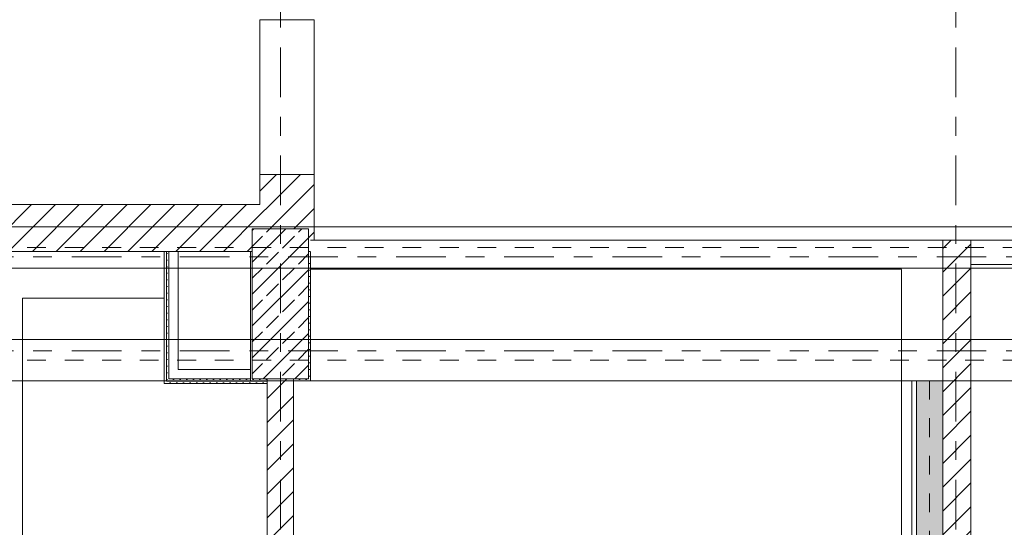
# Model space of a CAD drawing. Header units: metres. Extents: x -3.6 to 84.5, y -11 to 16.8.
# Tile 7 of 34: x 17.1 to 22.4, y 4.4 to 7.1. Entities that reach past the tile are written whole.
import ezdxf

# ---------------------------------------------------------------- set-up
doc = ezdxf.new("R2010")
doc.units = ezdxf.units.M
doc.header["$MEASUREMENT"] = 0
for name, pattern in [('Achse', [0.2, 0.1, -0.05, 0, -0.05]), ('Strichlinie doppelt', [0.546806, 0.264583, -0.105833, 0.070556, -0.105833]), ('Wipeout_Contour', [1, 0, -1])]:
    doc.linetypes.add(name, pattern=pattern)
for name, color, linetype in [('451 - Universal.Achsen Raster', 7, 'Continuous'), ('605 - Struktur.Wand Innen', 7, 'Continuous'), ('606 - Struktur.Wand Innen Ausbau', 7, 'Continuous'), ('607 - Struktur.Stütze', 7, 'Continuous'), ('608 - Struktur.Träger', 7, 'Continuous'), ('612 - Struktur.Stahlbau', 7, 'Continuous'), ('Abbruch_606 - Struktur.Wand Innen Ausbau', 7, 'Continuous'), ('Abbruch_702 - Einrichtung.Möbel Sanitär', 7, 'Continuous'), ('Neubau_612 - Struktur.Stahlbau', 7, 'Continuous'), ('Neubau_653 - Abdeckung.TB Verkofferung', 7, 'Continuous')]:
    doc.layers.add(name, color=color, linetype=linetype)
doc.linetypes.add('Abbruch 1', pattern='A,0,[1,2022.0244.A_L5A-PL04.01_iA_Deckenspiegel Kellergeschoss1.Shx,S=0.001984,R=0,X=0,Y=0],-0.25,0', length=0.25)
pattern_1 = [(45, (0, 0), (-0.0636396, 0.0636396), [])]
pattern_2 = [(45, (0, 0), (-0.01767767, 0.01767767), [0, -0.025])]

msp = doc.modelspace()

# ---------------------------------------------------------------- hatches: boundary and pattern name
at = {"layer": '606 - Struktur.Wand Innen Ausbau', "linetype": 'Continuous', "lineweight": 0, "true_color": 0x000000}
h = msp.add_hatch(dxfattribs=at)
h.set_pattern_fill('Gips_0001', color=18, style=0, pattern_type=2)
h.set_pattern_definition(pattern_2)
h.paths.add_polyline_path([(17.935, 5.2), (17.9225, 5.1875), (17.935, 5.1875)])
h = msp.add_hatch(dxfattribs=at)
h.set_pattern_fill('Gips_0001', color=18, style=0, pattern_type=2)
h.set_pattern_definition(pattern_2)
h.paths.add_polyline_path([(17.9225, 5.2), (17.9225, 5.1875), (17.935, 5.2)])
h = msp.add_hatch(dxfattribs=at)
h.set_pattern_fill('Gips_0001', color=18, style=0, pattern_type=2)
h.set_pattern_definition(pattern_2)
h.paths.add_polyline_path([(17.9225, 5.1875), (17.91, 5.175), (17.9225, 5.175)])
h = msp.add_hatch(dxfattribs=at)
h.set_pattern_fill('Gips_0001', color=18, style=0, pattern_type=2)
h.set_pattern_definition(pattern_2)
h.paths.add_polyline_path([(17.91, 5.1875), (17.91, 5.175), (17.9225, 5.1875)])

# ---------------------------------------------------------------- linework, layer by layer
at = {"layer": '605 - Struktur.Wand Innen', "color": 7, "linetype": 'Continuous', "lineweight": 18}
msp.add_line((18.42, 7.115), (18.71, 7.115), dxfattribs=at)
at = {"layer": '606 - Struktur.Wand Innen Ausbau', "color": 7, "linetype": 'Continuous', "lineweight": 5}
for p, q in [((17.935, 5.25), (17.935, 5.2)), ((17.9225, 5.2), (17.9225, 5.1875)), ((17.935, 5.2), (17.985, 5.2)), ((17.935, 5.2), (17.985, 5.2)), ((17.985, 5.2), (18.37, 5.2)), ((17.9225, 5.1875), (17.935, 5.1875))]:
    msp.add_line(p, q, dxfattribs=at)
at = {"layer": '606 - Struktur.Wand Innen Ausbau', "color": 7, "linetype": 'Continuous', "lineweight": 5, "flags": 128}
for points in [[(18.37, 5.25), (17.985, 5.25)], [(17.91, 5.175), (17.9225, 5.175)]]:
    msp.add_lwpolyline(points, dxfattribs=at)
at = {"layer": 'Abbruch_606 - Struktur.Wand Innen Ausbau', "color": 7, "linetype": 'Abbruch 1', "lineweight": 13, "flags": 128}
for points in [[(21.84, 5.785), (21.84, 2.705)], [(22.06, 2.705), (22.06, 5.785)], [(17.155, 5.63), (17.91, 5.63)]]:
    msp.add_lwpolyline(points, dxfattribs=at)
at = {"layer": 'Abbruch_702 - Einrichtung.Möbel Sanitär', "color": 7, "linetype": 'Abbruch 1', "lineweight": 13, "flags": 128}
msp.add_lwpolyline([(17.155, 4.19), (17.155, 5.63)], dxfattribs=at)
at = {"layer": 'Neubau_612 - Struktur.Stahlbau', "color": 1, "linetype": 'Continuous', "lineweight": 13}
msp.add_line((21.92, 5.19), (21.92, 0.71), dxfattribs=at)
at = {"layer": 'Neubau_612 - Struktur.Stahlbau', "color": 1, "linetype": 'Achse', "lineweight": 9}
msp.add_line((21.99, 5.19), (21.99, 0.71), dxfattribs=at)
at = {"layer": 'Neubau_653 - Abdeckung.TB Verkofferung', "color": 1, "linetype": 'Continuous', "lineweight": 9}
for p, q in [((21.895, 0.71), (21.895, 5.19)), ((22.06, 5.19), (21.895, 5.19)), ((22.06, 0.71), (22.06, 5.19))]:
    msp.add_line(p, q, dxfattribs=at)

# ---------------------------------------------------------------- wipeouts: each hides what was drawn before it
at = {"color": 254, "linetype": 'Wipeout_Contour', "lineweight": 0, "ltscale": 116.540966}
msp.add_wipeout([(18.42, 6.13), (18.42, 6), (18.68, 6), (18.68, 5.88), (18.71, 5.88), (18.71, 6.13)], dxfattribs=at).dxf.layer = '605 - Struktur.Wand Innen'
at = {"color": 254, "linetype": 'Wipeout_Contour', "lineweight": 0, "ltscale": 76.421554}
msp.add_wipeout([(18.46, 5.2), (18.46, 4.015), (18.6, 4.015), (18.6, 5.2)], dxfattribs=at).dxf.layer = '605 - Struktur.Wand Innen'

# ---------------------------------------------------------------- next in the draw order: hatches: boundary and pattern name
at = {"layer": '605 - Struktur.Wand Innen', "linetype": 'Continuous', "lineweight": 0, "true_color": 0x000000}
h = msp.add_hatch(dxfattribs=at)
h.set_pattern_fill('MW_Ziegel_0001', color=18, style=0, pattern_type=2)
h.set_pattern_definition(pattern_1)
h.paths.add_polyline_path([(18.42, 6.13), (18.42, 6), (18.68, 6), (18.68, 5.88), (18.71, 5.88), (18.71, 6.13)])
h = msp.add_hatch(dxfattribs=at)
h.set_pattern_fill('MW_Ziegel_0001', color=18, style=0, pattern_type=2)
h.set_pattern_definition(pattern_1)
h.paths.add_polyline_path([(18.46, 5.2), (18.46, 4.015), (18.6, 4.015), (18.6, 5.2)])
at = {"layer": '606 - Struktur.Wand Innen Ausbau', "linetype": 'Continuous', "lineweight": 0, "true_color": 0x000000}
h = msp.add_hatch(dxfattribs=at)
h.set_pattern_fill('Gips_0001', color=18, style=0, pattern_type=2)
h.set_pattern_definition(pattern_2)
h.paths.add_polyline_path([(18.37, 5.2), (17.935, 5.2), (17.935, 5.1875), (18.46, 5.1875), (18.46, 5.19), (18.37, 5.19)])
h = msp.add_hatch(dxfattribs=at)
h.set_pattern_fill('Gips_0001', color=18, style=0, pattern_type=2)
h.set_pattern_definition(pattern_2)
h.paths.add_polyline_path([(17.9225, 5.175), (18.46, 5.175), (18.46, 5.1875), (17.9225, 5.1875)])

# ---------------------------------------------------------------- next in the draw order: linework, layer by layer
at = {"layer": '605 - Struktur.Wand Innen', "color": 7, "linetype": 'Continuous', "lineweight": 18}
msp.add_line((18.68, 5.88), (18.71, 5.88), dxfattribs=at)
at = {"layer": '605 - Struktur.Wand Innen', "color": 7, "linetype": 'Continuous', "lineweight": 18, "flags": 128}
for points in [[(18.68, 5.88), (18.71, 5.88)], [(18.46, 5.2), (18.46, 4.015)], [(18.6, 4.015), (18.6, 5.2)]]:
    msp.add_lwpolyline(points, dxfattribs=at)
at = {"layer": '606 - Struktur.Wand Innen Ausbau', "color": 7, "linetype": 'Continuous', "lineweight": 5}
msp.add_line((17.935, 5.1875), (18.46, 5.1875), dxfattribs=at)
at = {"layer": '606 - Struktur.Wand Innen Ausbau', "color": 7, "linetype": 'Continuous', "lineweight": 5, "flags": 128}
msp.add_lwpolyline([(17.9225, 5.175), (18.46, 5.175)], dxfattribs=at)

# ---------------------------------------------------------------- next in the draw order: wipeouts: each hides what was drawn before it
at = {"color": 254, "linetype": 'Wipeout_Contour', "lineweight": 0, "ltscale": 69.269447}
msp.add_wipeout([(22.06, 5.785), (22.21, 5.94), (22.06, 5.94)], dxfattribs=at).dxf.layer = '605 - Struktur.Wand Innen'

# ---------------------------------------------------------------- next in the draw order: hatches: boundary and pattern name
at = {"layer": '605 - Struktur.Wand Innen', "linetype": 'Continuous', "lineweight": 0, "true_color": 0x000000}
h = msp.add_hatch(dxfattribs=at)
h.set_pattern_fill('MW_Ziegel_0001', color=18, style=0, pattern_type=2)
h.set_pattern_definition(pattern_1)
h.paths.add_polyline_path([(22.06, 5.785), (22.21, 5.94), (22.06, 5.94)])

# ---------------------------------------------------------------- next in the draw order: wipeouts: each hides what was drawn before it
at = {"color": 254, "linetype": 'Wipeout_Contour', "lineweight": 0, "ltscale": 78.32376}
msp.add_wipeout([(18.42, 6.13), (18.71, 6.13), (18.71, 6.29), (18.42, 6.29)], dxfattribs=at).dxf.layer = '605 - Struktur.Wand Innen'

# ---------------------------------------------------------------- next in the draw order: hatches: boundary and pattern name
at = {"layer": '605 - Struktur.Wand Innen', "linetype": 'Continuous', "lineweight": 0, "true_color": 0x000000}
h = msp.add_hatch(dxfattribs=at)
h.set_pattern_fill('MW_Ziegel_0001', color=18, style=0, pattern_type=2)
h.set_pattern_definition(pattern_1)
h.paths.add_polyline_path([(18.42, 6.13), (18.71, 6.13), (18.71, 6.29), (18.42, 6.29)])

# ---------------------------------------------------------------- next in the draw order: linework, layer by layer
at = {"layer": '451 - Universal.Achsen Raster', "color": 160, "linetype": 'Strichlinie doppelt', "lineweight": 9, "true_color": 0x3232ff}
msp.add_line((18.53, -10.585), (18.53, 16.355), dxfattribs=at)
at = {"layer": '605 - Struktur.Wand Innen', "color": 7, "linetype": 'Continuous', "lineweight": 13}
for p, q in [((18.42, 7.115), (18.42, 6.29)), ((18.71, 6.29), (18.71, 7.115))]:
    msp.add_line(p, q, dxfattribs=at)
at = {"layer": '605 - Struktur.Wand Innen', "color": 7, "linetype": 'Continuous', "lineweight": 18}
msp.add_line((18.42, 6.29), (18.71, 6.29), dxfattribs=at)
at = {"layer": '605 - Struktur.Wand Innen', "color": 7, "linetype": 'Continuous', "lineweight": 18, "flags": 128}
for points in [[(18.42, 6.29), (18.42, 6.13)], [(18.71, 6.13), (18.71, 6.29)], [(18.71, 5.88), (18.71, 6.13)]]:
    msp.add_lwpolyline(points, dxfattribs=at)

# ---------------------------------------------------------------- next in the draw order: wipeouts: each hides what was drawn before it
at = {"color": 254, "linetype": 'Wipeout_Contour', "lineweight": 0, "ltscale": 90.275098}
msp.add_wipeout([(22.21, 5.94), (22.06, 5.785), (22.06, 2.23), (22.21, 2.23)], dxfattribs=at).dxf.layer = '605 - Struktur.Wand Innen'

# ---------------------------------------------------------------- next in the draw order: hatches: boundary and pattern name
at = {"layer": '605 - Struktur.Wand Innen', "linetype": 'Continuous', "lineweight": 0, "true_color": 0x000000}
h = msp.add_hatch(dxfattribs=at)
h.set_pattern_fill('MW_Ziegel_0001', color=18, style=0, pattern_type=2)
h.set_pattern_definition(pattern_1)
h.paths.add_polyline_path([(22.21, 5.94), (22.06, 5.785), (22.06, 2.23), (22.21, 2.23)])
at = {"layer": '612 - Struktur.Stahlbau', "linetype": 'Continuous', "lineweight": 0, "true_color": 0x30307f}
msp.add_hatch(color=177, dxfattribs=at).paths.add_polyline_path([(21.92, 5.19), (22.06, 5.19), (22.06, 0.71), (21.92, 0.71)])

# ---------------------------------------------------------------- next in the draw order: linework, layer by layer
at = {"layer": '451 - Universal.Achsen Raster', "color": 160, "linetype": 'Strichlinie doppelt', "lineweight": 9, "true_color": 0x3232ff}
for p, q in [((22.13, -10.585), (22.13, 16.355)), ((64.935, 5.35), (-3.175, 5.35))]:
    msp.add_line(p, q, dxfattribs=at)
at = {"layer": '605 - Struktur.Wand Innen', "color": 7, "linetype": 'Continuous', "lineweight": 18}
msp.add_line((22.06, 5.785), (22.06, 5.94), dxfattribs=at)
at = {"layer": '605 - Struktur.Wand Innen', "color": 7, "linetype": 'Continuous', "lineweight": 18, "flags": 128}
for points in [[(22.21, 5.94), (22.06, 5.94)], [(22.21, 2.23), (22.21, 5.94)], [(22.06, 5.785), (22.06, 2.485)]]:
    msp.add_lwpolyline(points, dxfattribs=at)
at = {"layer": '608 - Struktur.Träger', "color": 7, "linetype": 'Continuous', "lineweight": 13}
for p, q in [((0.38, 5.41), (61.88, 5.41)), ((0.38, 5.19), (61.88, 5.19))]:
    msp.add_line(p, q, dxfattribs=at)
at = {"layer": '608 - Struktur.Träger', "color": 7, "linetype": 'Achse', "lineweight": 9}
msp.add_line((0.38, 5.3), (61.88, 5.3), dxfattribs=at)
at = {"layer": 'Neubau_612 - Struktur.Stahlbau', "color": 1, "linetype": 'Continuous', "lineweight": 13}
for p, q in [((21.92, 5.19), (22.06, 5.19)), ((22.06, 5.19), (22.06, 0.71))]:
    msp.add_line(p, q, dxfattribs=at)

# ---------------------------------------------------------------- next in the draw order: wipeouts: each hides what was drawn before it
at = {"color": 254, "linetype": 'Wipeout_Contour', "lineweight": 0, "ltscale": 109.003545}
msp.add_wipeout([(15.13, 6.13), (15.13, 5.88), (18.38, 5.88), (18.38, 6), (18.42, 6), (18.42, 6.13)], dxfattribs=at).dxf.layer = '605 - Struktur.Wand Innen'

# ---------------------------------------------------------------- next in the draw order: hatches: boundary and pattern name
at = {"layer": '605 - Struktur.Wand Innen', "linetype": 'Continuous', "lineweight": 0, "true_color": 0x000000}
h = msp.add_hatch(dxfattribs=at)
h.set_pattern_fill('MW_Ziegel_0001', color=18, style=0, pattern_type=2)
h.set_pattern_definition(pattern_1)
h.paths.add_polyline_path([(15.13, 6.13), (15.13, 5.88), (18.38, 5.88), (18.38, 6), (18.42, 6), (18.42, 6.13)])
at = {"layer": '606 - Struktur.Wand Innen Ausbau', "linetype": 'Continuous', "lineweight": 0, "true_color": 0x000000}
h = msp.add_hatch(dxfattribs=at)
h.set_pattern_fill('Gips_0001', color=18, style=0, pattern_type=2)
h.set_pattern_definition(pattern_2)
h.paths.add_polyline_path([(17.9225, 5.1875), (17.9225, 5.88), (17.91, 5.88), (17.91, 5.1875)])
h = msp.add_hatch(dxfattribs=at)
h.set_pattern_fill('Gips_0001', color=18, style=0, pattern_type=2)
h.set_pattern_definition(pattern_2)
h.paths.add_polyline_path([(17.935, 5.2), (17.935, 5.88), (17.9225, 5.88), (17.9225, 5.2)])
at = {"layer": '607 - Struktur.Stütze', "linetype": 'Continuous', "lineweight": 0, "true_color": 0x000000}
h = msp.add_hatch(dxfattribs=at)
h.set_pattern_fill('Gips_0001', color=18, style=0, pattern_type=2)
h.set_pattern_definition(pattern_2)
h.paths.add_polyline_path([(18.37, 5.19), (18.46, 5.19), (18.46, 5.2), (18.38, 5.2), (18.38, 5.88), (18.37, 5.88)])

# ---------------------------------------------------------------- next in the draw order: linework, layer by layer
at = {"layer": '605 - Struktur.Wand Innen', "color": 7, "linetype": 'Continuous', "lineweight": 18, "flags": 128}
for points in [[(18.42, 6.13), (15.13, 6.13)], [(15.28, 5.88), (18.38, 5.88)]]:
    msp.add_lwpolyline(points, dxfattribs=at)
at = {"layer": '606 - Struktur.Wand Innen Ausbau', "color": 7, "linetype": 'Continuous', "lineweight": 5}
for p, q in [((17.9225, 5.88), (17.9225, 5.2)), ((17.935, 5.88), (17.935, 5.25))]:
    msp.add_line(p, q, dxfattribs=at)
at = {"layer": '606 - Struktur.Wand Innen Ausbau', "color": 7, "linetype": 'Continuous', "lineweight": 5, "flags": 128}
for points in [[(17.91, 5.88), (17.91, 5.175)], [(17.91, 5.88), (17.9225, 5.88)], [(17.9225, 5.88), (17.935, 5.88)], [(17.935, 5.88), (17.985, 5.88)], [(17.985, 5.25), (17.985, 5.88)]]:
    msp.add_lwpolyline(points, dxfattribs=at)
at = {"layer": '607 - Struktur.Stütze', "color": 7, "linetype": 'Continuous', "lineweight": 5, "flags": 128}
msp.add_lwpolyline([(18.37, 5.88), (18.37, 5.19), (18.46, 5.19)], dxfattribs=at)
at = {"layer": '608 - Struktur.Träger', "color": 7, "linetype": 'Continuous', "lineweight": 13}
msp.add_line((0.38, 6.01), (61.88, 6.01), dxfattribs=at)
at = {"layer": 'Abbruch_606 - Struktur.Wand Innen Ausbau', "color": 7, "linetype": 'Abbruch 1', "lineweight": 13, "flags": 128}
for points in [[(17.91, 5.88), (15.28, 5.88)], [(17.91, 5.88), (17.91, 5.63)]]:
    msp.add_lwpolyline(points, dxfattribs=at)

# ---------------------------------------------------------------- next in the draw order: wipeouts: each hides what was drawn before it
at = {"color": 254, "linetype": 'Wipeout_Contour', "lineweight": 0, "ltscale": 84.806923}
msp.add_wipeout([(18.69, 5.785), (22.06, 5.785), (22.06, 5.94), (18.69, 5.94)], dxfattribs=at).dxf.layer = '605 - Struktur.Wand Innen'
at = {"color": 254, "linetype": 'Wipeout_Contour', "lineweight": 0, "ltscale": 98.407927}
msp.add_wipeout([(22.21, 5.94), (22.21, 5.81), (25.57, 5.81), (25.57, 5.94)], dxfattribs=at).dxf.layer = '605 - Struktur.Wand Innen'

# ---------------------------------------------------------------- next in the draw order: hatches: boundary and pattern name
at = {"layer": '607 - Struktur.Stütze', "linetype": 'Continuous', "lineweight": 0, "true_color": 0x000000}
h = msp.add_hatch(dxfattribs=at)
h.set_pattern_fill('Beton__Stahlbeton_0001', color=18, style=0, pattern_type=2)
h.set_pattern_definition([(45, (0, 0), (-0.0848528, 0.0848528), []), (45, (-0.04243, 0.04243), (-0.0848528, 0.0848528), [0.09, -0.03])])
h.paths.add_polyline_path([(18.38, 5.2), (18.68, 5.2), (18.68, 6), (18.38, 6)])
h = msp.add_hatch(dxfattribs=at)
h.set_pattern_fill('Gips_0001', color=18, style=0, pattern_type=2)
h.set_pattern_definition(pattern_2)
h.paths.add_polyline_path([(18.68, 5.2), (18.6, 5.2), (18.6, 5.19), (18.69, 5.19), (18.69, 5.88), (18.68, 5.88)])

# ---------------------------------------------------------------- next in the draw order: linework, layer by layer
at = {"layer": '451 - Universal.Achsen Raster', "color": 160, "linetype": 'Strichlinie doppelt', "lineweight": 9, "true_color": 0x3232ff}
msp.add_line((64.935, 5.85), (-3.175, 5.85), dxfattribs=at)
at = {"layer": '605 - Struktur.Wand Innen', "color": 7, "linetype": 'Continuous', "lineweight": 18}
msp.add_line((22.06, 5.785), (22.06, 5.94), dxfattribs=at)
at = {"layer": '605 - Struktur.Wand Innen', "color": 7, "linetype": 'Continuous', "lineweight": 13, "flags": 128}
for points in [[(22.06, 5.94), (18.69, 5.94)], [(25.57, 5.94), (22.21, 5.94)], [(22.21, 5.94), (22.21, 5.81)], [(18.69, 5.785), (21.84, 5.785)], [(22.21, 5.81), (25.57, 5.81)]]:
    msp.add_lwpolyline(points, dxfattribs=at)
at = {"layer": '607 - Struktur.Stütze', "color": 7, "linetype": 'Continuous', "lineweight": 13, "flags": 128}
msp.add_lwpolyline([(18.38, 5.2), (18.68, 5.2), (18.68, 6), (18.38, 6)], close=True, dxfattribs=at)
at = {"layer": '607 - Struktur.Stütze', "color": 7, "linetype": 'Continuous', "lineweight": 5, "flags": 128}
msp.add_lwpolyline([(18.6, 5.19), (18.69, 5.19), (18.69, 5.88)], dxfattribs=at)
at = {"layer": '608 - Struktur.Träger', "color": 7, "linetype": 'Achse', "lineweight": 9}
msp.add_line((0.38, 5.9), (61.88, 5.9), dxfattribs=at)
at = {"layer": '608 - Struktur.Träger', "color": 7, "linetype": 'Continuous', "lineweight": 13}
msp.add_line((0.38, 5.79), (61.88, 5.79), dxfattribs=at)

doc.saveas('drawing.dxf')
